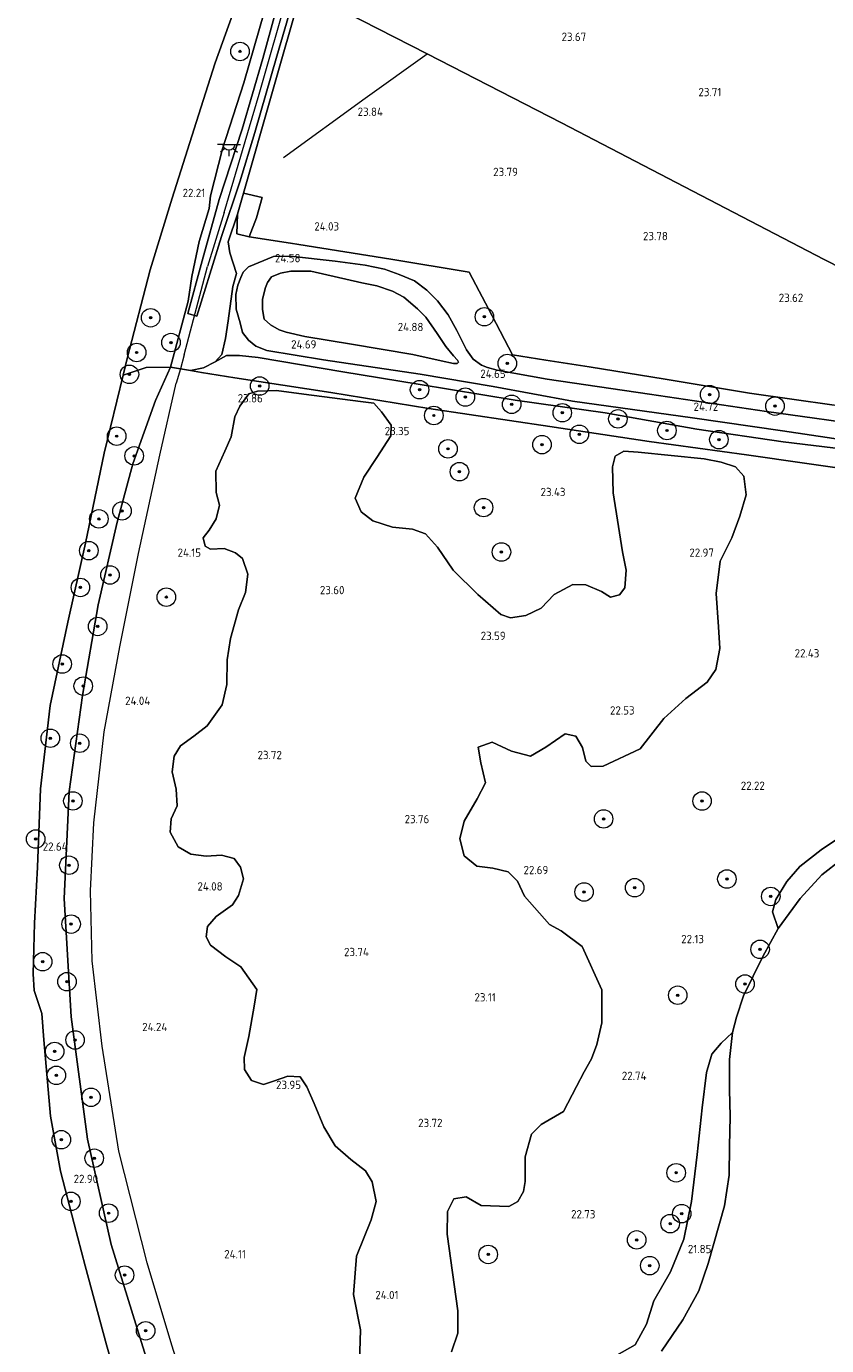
# Model space of a CAD drawing. Extents: x 184075 to 186166, y 346026 to 349063.
# Tile 44 of 136: x 184520 to 184693, y 347078 to 347363. Entities that reach past the tile are written whole.
import ezdxf
from ezdxf.enums import TextEntityAlignment as Align

# ---------------------------------------------------------------- set-up
doc = ezdxf.new("R2010")
doc.units = 0
for name, color, linetype, lineweight in [('B-ME-GR-BOOM-S', 90, 'Continuous', 25), ('B-ME-GR-GRAS-GV', 60, 'Continuous', 13), ('B-ME-GW-OPHOGING_KRUIN-G', 90, 'Continuous', 18), ('B-ME-GW-TALUD_KRUIN-G', 90, 'Continuous', 18), ('B-ME-IE-MEUBILAIR_WEGMEUBILAIR-S', 7, 'Continuous', 25), ('B-ME-IE-TERREINAFSCHEIDING_DOORGANG-G', 210, 'Continuous', 18), ('B-ME-IE-TERREINAFSCHEIDING_KUNSTMATIG_HEKWERK-G', 20, 'IE-TERREINAFSCHEIDING-KUNSTMATIG', 18), ('B-ME-OB-OEVERVOORZIENING-G', 7, 'Continuous', 18), ('B-ME-OG-HOOGTEPUNT-S', 7, 'Continuous', 25), ('B-ME-OG-TERREIN_GROEN-GV', 7, 'Continuous', 18), ('B-ME-OG-WATER_POEL-GV', 7, 'Continuous', 18), ('B-ME-OG-WATER_RIVIER-GV', 130, 'Continuous', 18), ('B-ME-VH-ONVERHARD-GV', 252, 'Continuous', 18), ('B-ME-VH-VERHARDING_ASFALT-GV', 252, 'Continuous', 18)]:
    doc.layers.add(name, color=color, linetype=linetype, lineweight=lineweight)
doc.styles.add('NLCS-ISO-ANNOTATIVE-T18', font='NLCS-ISO.ttf', dxfattribs={"height": 1.8})
doc.linetypes.add('IE-TERREINAFSCHEIDING-KUNSTMATIG', pattern='A,4,[82,NLCS.SHX,S=0.75,R=90,X=0,Y=0],4,-2', length=10)

# ---------------------------------------------------------------- blocks, each defined once
blk = doc.blocks.new('SAL-HOOGTELABEL-SO')
at = {"color": 0, "linetype": 'ByBlock', "lineweight": -2, "style": 'NLCS-ISO-ANNOTATIVE-T18'}
blk.add_attdef('HOOGTE', text='', height=1.8, dxfattribs=at).set_placement((2.79, 0), align=Align.RIGHT)
blk = doc.blocks.new('SGR-BOOM_01-SO')
at = {"linetype": 'ByBlock', "lineweight": 18}
h = blk.add_hatch(color=0, dxfattribs=at)
h.dxf.hatch_style = 1
edge = h.paths.add_edge_path()
edge.add_arc((0, 0), 0.25, 0, 360)
at = {"color": 0, "linetype": 'ByBlock', "lineweight": 18}
for radius in [2, 0.25]:
    blk.add_circle((0, 0), radius, dxfattribs=at)
blk = doc.blocks.new('SKL-ET_OV_LICHTPUNT-SO')
at = {"color": 0, "linetype": 'ByBlock', "lineweight": 18}
for points in [[(-1.25, 0), (-2.5, 0)], [(1.25, 0), (2.5, 0)], [(-0.92, -0.85), (-1.83, -1.7)], [(0, -1.25), (0, -2.5)], [(0.92, -0.85), (1.83, -1.7)]]:
    blk.add_lwpolyline(points, dxfattribs=at)
blk.add_lwpolyline([(0, 0), (1.25, 0, -1), (-1.25, 0)], format="xyb", close=True, dxfattribs=at)

msp = doc.modelspace()

# ---------------------------------------------------------------- linework, layer by layer
at = {"layer": 'B-ME-GR-GRAS-GV'}
for points in [[(184710.214, 347328.473, 23.67), (184705.007, 347306.262, 23.797), (184692.738, 347312.571, 23.646), (184635.944, 347342.13, 23.693), (184606.864, 347356.99, 23.796), (184585.665, 347367.824, 23.871), (184579.682, 347370.843, 24.526), (184582.665, 347381.175, 24.597), (184584.534, 347387.036, 24.593), (184590.094, 347386.055, 24.129), (184606.169, 347383.719, 23.963), (184633.618, 347379.855, 23.831), (184658.963, 347376.241, 23.762), (184679.213, 347373.444, 23.623), (184699.67, 347370.54, 23.569), (184719.344, 347367.746, 23.471), (184718.161, 347362.443, 23.441)], [(184546.098, 347289.199, 22.551), (184541.118, 347287.542, 20.981), (184542.001, 347291.154, 20.981), (184546.931, 347310.276, 20.981), (184551.695, 347325.804, 20.981), (184557.434, 347343.789, 20.981), (184561.013, 347355.052, 20.981), (184564.849, 347365.648, 20.981), (184568.409, 347376.675, 20.981), (184573.836, 347373.787, 24.541), (184567.219, 347350.759, 24.623), (184562.595, 347336.478, 24.598), (184560.027, 347326.339, 24.458), (184559.713, 347323.607, 24.373), (184557.572, 347316.429, 24.428), (184556.001, 347308.873, 24.462), (184555.167, 347303.566, 24.381), (184551.345, 347289.253, 24.418)], [(184569.958, 347321.529, 24.178), (184568.335, 347317.479, 24.406), (184565.713, 347318.105, 24.402), (184565.858, 347322.312, 24.402), (184567.156, 347326.899, 24.379), (184571.199, 347325.975, 24.112)], [(184613.328, 347290.09, 24.695), (184612.589, 347290.031, 24.695), (184609.912, 347290.649, 24.729), (184603.761, 347291.996, 24.737), (184590.531, 347294.252, 24.792), (184580.376, 347295.928, 24.703), (184576.389, 347296.865, 24.644), (184574.831, 347297.353, 24.635), (184572.95, 347298.429, 24.623), (184571.599, 347299.62, 24.665), (184571.232, 347301.744, 24.695), (184571.283, 347303.945, 24.69), (184571.901, 347306.527, 24.699), (184572.315, 347307.553, 24.699), (184573.203, 347308.769, 24.695), (184575.117, 347309.572, 24.682), (184577.392, 347310.053, 24.678), (184581.718, 347309.99, 24.716), (184592.748, 347307.501, 24.678), (184595.975, 347306.846, 24.699), (184599.375, 347305.68, 24.699), (184601.826, 347304.417, 24.695), (184604.793, 347301.902, 24.695), (184606.544, 347300.086, 24.695), (184609.059, 347296.565, 24.69), (184610.889, 347293.763, 24.703), (184612.527, 347291.719, 24.695), (184613.402, 347290.811, 24.699), (184613.65, 347290.356, 24.703)]]:
    msp.add_polyline3d(points, close=True, dxfattribs=at)
for points in [[(184579.682, 347370.843, 24.526), (184573.281, 347348.373, 24.534), (184567.156, 347326.899, 24.379), (184565.858, 347322.312, 24.402), (184563.8, 347316.386, 24.469), (184564.187, 347314.016, 24.503), (184565.661, 347309.543, 24.605), (184564.835, 347306.733, 24.55), (184563.852, 347299.312, 24.528), (184563.238, 347295.497, 24.393), (184562.451, 347292.003, 24.435), (184561.014, 347290.443, 24.503), (184558.476, 347289.145, 24.486), (184555.708, 347288.53, 24.418), (184553.538, 347288.89, 24.418), (184551.345, 347289.253, 24.418), (184555.167, 347303.566, 24.381), (184556.001, 347308.873, 24.462), (184557.572, 347316.429, 24.428), (184559.713, 347323.607, 24.373), (184560.027, 347326.339, 24.458), (184562.595, 347336.478, 24.598), (184567.219, 347350.759, 24.623), (184573.836, 347373.787, 24.541)], [(184575.946, 347372.898, 24.441), (184571.323, 347356.041, 24.441), (184566.888, 347340.762, 24.464), (184561.862, 347325.539, 24.483), (184558.217, 347312.247, 24.417), (184555.083, 347300.873, 24.357), (184557.077, 347300.31, 24.421), (184559.876, 347309.387, 24.501), (184562.413, 347317.552, 24.459), (184566.38, 347329.365, 24.476), (184569.628, 347339.998, 24.553), (184574.363, 347356.506, 24.514), (184578.708, 347371.389, 24.495)], [(184694.861, 347281.034, 24.201), (184676.57, 347283.617, 24.225), (184658.294, 347286.69, 24.197), (184641.913, 347289.322, 24.197), (184632.543, 347290.763, 24.201), (184625.335, 347291.958, 24.213), (184620.94, 347300.39, 24.178), (184615.95, 347309.834, 24.089), (184599.031, 347312.638, 24.584), (184579.093, 347315.818, 24.576), (184577.29, 347316.096, 24.548), (184568.335, 347317.479, 24.406), (184569.958, 347321.529, 24.178), (184571.199, 347325.975, 24.112), (184567.156, 347326.899, 24.379), (184573.281, 347348.373, 24.534), (184579.682, 347370.843, 24.526)], [(184585.665, 347367.824, 23.871), (184606.864, 347356.99, 23.796), (184635.944, 347342.13, 23.693), (184692.738, 347312.571, 23.646), (184705.007, 347306.262, 23.797)], [(184703.495, 347270.739, 24.898), (184683.846, 347273.098, 24.794), (184665.197, 347275.873, 24.719), (184645.349, 347279.366, 24.506), (184625.862, 347282.133, 24.619), (184604.882, 347285.622, 24.641), (184588.612, 347288.246, 24.711), (184570.3, 347291.387, 24.641), (184566.287, 347291.793, 24.523), (184563.498, 347291.812, 24.58), (184561.014, 347290.443, 24.503), (184562.451, 347292.003, 24.435), (184563.238, 347295.497, 24.393), (184563.852, 347299.312, 24.528), (184564.835, 347306.733, 24.55), (184565.661, 347309.543, 24.605), (184564.187, 347314.016, 24.503), (184563.8, 347316.386, 24.469), (184565.858, 347322.312, 24.402), (184565.713, 347318.105, 24.402), (184568.335, 347317.479, 24.406), (184577.29, 347316.096, 24.548), (184579.093, 347315.818, 24.576), (184599.031, 347312.638, 24.584), (184615.95, 347309.834, 24.089), (184620.94, 347300.39, 24.178), (184625.335, 347291.958, 24.213), (184632.543, 347290.763, 24.201), (184641.913, 347289.322, 24.197), (184658.294, 347286.69, 24.197), (184676.57, 347283.617, 24.225), (184694.861, 347281.034, 24.201)], [(184704.11, 347276.371, 24.684), (184680.23, 347279.69, 24.692), (184654.941, 347283.406, 24.665), (184632.786, 347286.682, 24.723), (184621.972, 347288.6, 24.681), (184619.924, 347289.189, 24.681), (184618.625, 347289.688, 24.665), (184616.798, 347290.961, 24.634), (184615.399, 347293.022, 24.596), (184613.296, 347297.169, 24.596), (184611.386, 347300.567, 24.596), (184609.073, 347303.627, 24.607), (184606.822, 347305.93, 24.553), (184604.121, 347307.937, 24.557), (184600.838, 347309.315, 24.557), (184597.606, 347310.425, 24.599), (184593.49, 347311.329, 24.599), (184586.985, 347312.183, 24.607), (184577.303, 347313.294, 24.565), (184573.667, 347313.196, 24.553), (184568.21, 347310.979, 24.553), (184567.075, 347309.837, 24.545), (184566.585, 347308.659, 24.557), (184565.907, 347307.007, 24.557), (184565.458, 347304.956, 24.536), (184565.563, 347301.826, 24.54), (184566.406, 347298.85, 24.566), (184566.941, 347296.796, 24.561), (184568.218, 347295.131, 24.565), (184569.788, 347293.786, 24.565), (184572.165, 347292.901, 24.653), (184584.454, 347290.849, 24.684), (184605.366, 347287.786, 24.708), (184621.168, 347285.077, 24.7), (184638.276, 347281.904, 24.684), (184664.232, 347278.308, 24.711), (184683.697, 347275.512, 24.704), (184704.494, 347272.416, 24.684)], [(184701.528, 347266.623, 23.471), (184675.925, 347270.306, 23.409), (184654.832, 347273.189, 23.401), (184633.377, 347276.428, 23.583), (184607.21, 347280.328, 23.564), (184586.041, 347283.762, 23.873), (184565.255, 347286.975, 24.039), (184558.054, 347288.115, 24.205), (184555.708, 347288.53, 24.418), (184558.476, 347289.145, 24.486), (184561.014, 347290.443, 24.503), (184563.498, 347291.812, 24.58), (184566.287, 347291.793, 24.523), (184570.3, 347291.387, 24.641), (184588.612, 347288.246, 24.711), (184604.882, 347285.622, 24.641), (184625.862, 347282.133, 24.619), (184645.349, 347279.366, 24.506), (184665.197, 347275.873, 24.719), (184683.846, 347273.098, 24.794), (184703.495, 347270.739, 24.898)], [(184541.492, 347063.911, 20.981), (184537.522, 347077.841, 20.981), (184532.875, 347094.951, 20.981), (184530.511, 347104.016, 20.981), (184527.551, 347115.436, 20.981), (184525.394, 347127.29, 20.981), (184523.95, 347143.84, 20.981), (184523.54, 347149.534, 20.981), (184521.895, 347154.516, 20.981), (184521.668, 347158.109, 20.981), (184521.949, 347169.048, 20.981), (184522.619, 347181.166, 20.981), (184523.255, 347198.056, 20.981), (184525.36, 347216.129, 20.981), (184529.155, 347234.148, 20.981), (184533.011, 347251.204, 20.981), (184536.997, 347270.696, 20.981), (184541.118, 347287.542, 20.981), (184546.098, 347289.199, 22.551), (184551.345, 347289.253, 24.418), (184548.135, 347282.038, 24.058), (184543.244, 347268.346, 23.961), (184539.84, 347255.748, 23.844), (184535.751, 347237.851, 23.791), (184532.319, 347218.268, 23.673), (184529.481, 347197.538, 23.587), (184528.368, 347174.409, 23.62), (184529.852, 347148.771, 23.823), (184533.378, 347122.342, 23.844), (184538.514, 347099.559, 24.196), (184546.642, 347073.224, 24.41)], [(184546.642, 347073.224, 24.41), (184538.514, 347099.559, 24.196), (184533.378, 347122.342, 23.844), (184529.852, 347148.771, 23.823), (184528.368, 347174.409, 23.62), (184529.481, 347197.538, 23.587), (184532.319, 347218.268, 23.673), (184535.751, 347237.851, 23.791), (184539.84, 347255.748, 23.844), (184543.244, 347268.346, 23.961), (184548.135, 347282.038, 24.058), (184551.345, 347289.253, 24.418), (184553.538, 347288.89, 24.418), (184555.708, 347288.53, 24.418), (184558.054, 347288.115, 24.205), (184565.255, 347286.975, 24.039), (184586.041, 347283.762, 23.873), (184607.21, 347280.328, 23.564), (184633.377, 347276.428, 23.583), (184654.832, 347273.189, 23.401), (184675.925, 347270.306, 23.409), (184701.528, 347266.623, 23.471)], [(184612.116, 347076.374, 23.529), (184613.48, 347080.401, 23.591), (184613.523, 347085.243, 23.529), (184611.208, 347101.782, 23.622), (184611.224, 347106.707, 23.503), (184612.632, 347109.461, 23.483), (184615.264, 347109.852, 23.488), (184618.54, 347107.969, 23.251), (184624.542, 347107.75, 23.349), (184626.433, 347108.867, 23.204), (184627.67, 347111.014, 23.178), (184628.076, 347113.169, 23.07), (184628.041, 347118.537, 23.003), (184629.441, 347123.449, 23.019), (184631.534, 347125.506, 22.972), (184636.374, 347128.313, 22.699), (184639.133, 347133.711, 22.704), (184640.822, 347136.878, 22.735), (184642.424, 347139.741, 22.766), (184643.586, 347142.83, 22.683), (184644.651, 347147.496, 22.544), (184644.632, 347154.662, 22.426), (184640.372, 347163.997, 22.39), (184635.821, 347167.36, 22.719), (184633.304, 347168.735, 22.873), (184627.94, 347174.891, 23.103), (184626.361, 347178.158, 23.19), (184624.399, 347180.142, 23.296), (184621.091, 347180.941, 23.348), (184617.582, 347181.335, 23.314), (184614.827, 347183.587, 23.548), (184613.922, 347187.277, 23.684), (184614.855, 347191.108, 23.733), (184617.639, 347195.957, 23.771), (184619.484, 347199.419, 23.907), (184618.442, 347203.683, 23.816), (184617.892, 347207.071, 23.786), (184620.924, 347208.176, 23.612), (184625.13, 347206.216, 23.503), (184629.18, 347205.132, 22.93), (184632.547, 347207.081, 22.756), (184636.737, 347210.012, 22.715), (184638.982, 347209.445, 22.681), (184640.439, 347207.038, 22.704), (184641.19, 347204.055, 22.658), (184642.357, 347202.929, 22.685), (184644.921, 347203.004, 22.666), (184652.953, 347206.722, 22.636), (184658.018, 347213.301, 22.636), (184662.824, 347217.641, 22.542), (184667.404, 347221.146, 22.407), (184669.255, 347223.922, 22.517), (184670.152, 347228.402, 22.754), (184669.834, 347233.106, 23.001), (184669.357, 347240.352, 23.06), (184670.246, 347247.298, 23.162), (184672.773, 347252.39, 23.196), (184674.505, 347257.024, 23.247), (184675.857, 347261.658, 23.297), (184675.313, 347265.716, 23.348), (184673.562, 347267.722, 23.365), (184670.447, 347268.699, 23.348), (184666.727, 347269.408, 23.484), (184652.493, 347270.883, 23.493), (184649.381, 347271.101, 23.425), (184647.525, 347270.033, 23.433), (184646.925, 347267.679, 23.484), (184647.094, 347262.102, 23.484), (184648.216, 347254.82, 23.586), (184649.106, 347249.359, 23.62), (184649.877, 347245.377, 23.569), (184649.585, 347241.544, 23.569), (184648.451, 347240.023, 23.603), (184646.517, 347239.561, 23.569), (184644.541, 347240.732, 23.671), (184641.197, 347242.201, 23.705), (184638.389, 347242.269, 23.722), (184634.298, 347240.131, 23.807), (184631.499, 347237.163, 23.722), (184628.164, 347235.598, 23.671), (184624.865, 347235.056, 23.696), (184622.776, 347235.809, 23.705), (184617.792, 347240.081, 23.917), (184612.464, 347245.377, 23.815), (184609.072, 347250.376, 23.764), (184606.521, 347253.252, 23.739), (184603.71, 347254.268, 23.739), (184599.345, 347254.634, 23.628), (184595.129, 347256.063, 23.569), (184592.581, 347257.99, 23.552), (184591.282, 347260.908, 23.501), (184593.166, 347265.467, 23.535), (184595.961, 347269.763, 23.594), (184599.02, 347274.402, 23.56), (184599.051, 347276.754, 23.552), (184596.955, 347279.594, 23.527), (184596.422, 347280.237, 23.586), (184595.318, 347281.448, 23.671), (184592.471, 347281.819, 23.773), (184580.21, 347283.451, 23.942), (184574.251, 347284.23, 23.959), (184570.191, 347284.066, 23.993), (184568.272, 347283.476, 24.002), (184566.331, 347280.867, 24.036), (184565.275, 347278.549, 24.129), (184564.454, 347274.221, 24.061), (184563.097, 347271.105, 24.112), (184561.137, 347266.774, 24.146), (184561.227, 347262.183, 24.163), (184561.956, 347259.453, 24.163), (184561.244, 347256.491, 24.137), (184559.734, 347254.021, 24.112), (184558.449, 347252.385, 24.095), (184558.872, 347250.565, 24.095), (184559.974, 347249.923, 24.112), (184562.971, 347250.046, 24.07), (184565.441, 347249.105, 24.095), (184566.924, 347247.895, 24.112), (184568.073, 347244.484, 24.12), (184567.553, 347240.574, 24.129), (184566.047, 347236.775, 24.078), (184564.32, 347230.623, 24.146), (184563.613, 347225.954, 24.146), (184563.554, 347220.68, 24.171), (184562.505, 347216.275, 24.146), (184559.293, 347211.712, 24.163), (184556.378, 347209.464, 24.146), (184553.539, 347207.369, 24.137), (184552.142, 347205.126, 24.154), (184551.697, 347201.748, 24.188), (184552.581, 347197.994, 24.18), (184552.781, 347194.39, 24.18), (184551.5, 347191.616, 24.248), (184551.281, 347188.694, 24.265), (184553.036, 347185.55, 24.256), (184555.735, 347183.926, 24.248), (184559.037, 347183.519, 24.163), (184562.375, 347183.757, 24.146), (184565.147, 347183.044, 24.061), (184566.481, 347181.151, 24.061), (184567.134, 347178.649, 24.044), (184566.082, 347175.003, 24.12), (184564.799, 347172.988, 24.197), (184561.201, 347170.511, 24.256), (184559.349, 347168.305, 24.248), (184559.09, 347166.065, 24.265), (184560.006, 347164.284, 24.299), (184563.315, 347161.79, 24.265), (184566.584, 347159.599, 24.222), (184570.014, 347154.677, 24.316), (184569.427, 347151.061, 24.273), (184568.27, 347144.531, 24.282), (184567.26, 347140.012, 24.197), (184567.381, 347137.395, 24.188), (184568.868, 347135.047, 24.222), (184571.451, 347134.144, 24.112), (184573.612, 347134.871, 24.044), (184576.72, 347135.981, 23.959), (184579.376, 347135.799, 23.908), (184580.863, 347133.641, 23.959), (184582.391, 347130.041, 23.968), (184584.532, 347125.001, 23.925), (184586.934, 347120.872, 23.934), (184590.32, 347117.961, 23.934), (184593.553, 347115.505, 23.908), (184595.002, 347113.081, 23.866), (184595.85, 347108.871, 23.883), (184594.723, 347104.884, 23.917), (184591.598, 347097.058, 23.951), (184590.902, 347088.784, 24.018), (184592.481, 347081.086, 24.366), (184592.13, 347071.789, 24.417)], [(184697.3, 347188.396, 21.716), (184692.038, 347184.898, 21.705), (184687.457, 347181.303, 21.763), (184684.624, 347178.044, 21.751), (184682.26, 347174.161, 21.67), (184681.508, 347171.482, 21.597), (184682.769, 347167.891, 21.266), (184679.434, 347161.83, 21.266), (184675.28, 347153.346, 21.266), (184673.786, 347148.719, 21.266), (184672.91, 347145.369, 21.266), (184670.436, 347143.127, 21.689), (184668.391, 347140.697, 21.809), (184667.237, 347136.758, 22.08), (184666.324, 347129.083, 22.238), (184665.213, 347119.033, 22.265), (184664.024, 347108.88, 22.254), (184662.372, 347100.71, 22.234), (184659.485, 347093.635, 22.25), (184655.889, 347087.353, 22.172), (184654.294, 347082.322, 22.172), (184651.87, 347077.886, 22.223), (184647.861, 347075.663, 22.339)]]:
    msp.add_polyline3d(points, dxfattribs=at)
at = {"layer": 'B-ME-GW-OPHOGING_KRUIN-G'}
for points in [[(184562.972, 347322.72, 24.369), (184570.514, 347348.295, 24.528), (184576.981, 347370.805, 24.485)], [(184562.972, 347322.72, 24.369), (184559.364, 347311.026, 24.419)], [(184554.323, 347291.936, 24.412), (184559.364, 347311.026, 24.419)], [(184554.323, 347291.936, 24.412), (184553.538, 347288.89, 24.418), (184552.615, 347285.822, 24.238)], [(184573.762, 347004.262, 23.743), (184570.185, 347018.922, 23.99), (184566.183, 347032.806, 24.485), (184561.373, 347048.072, 24.636), (184556.054, 347063.851, 24.651), (184551.665, 347077.785, 24.609), (184546.325, 347095.565, 24.555), (184540.202, 347119.762, 24.477), (184536.591, 347142.416, 24.439), (184534.422, 347160.926, 24.512), (184534.062, 347176.066, 24.52), (184534.783, 347190.737, 24.466), (184536.991, 347210.436, 24.431), (184540.42, 347228.759, 24.45), (184544.418, 347248.99, 24.416), (184549.049, 347270.253, 24.261), (184552.615, 347285.822, 24.238)]]:
    msp.add_polyline3d(points, dxfattribs=at)
at = {"layer": 'B-ME-GW-TALUD_KRUIN-G'}
for points in [[(184567.219, 347350.759, 24.623), (184573.836, 347373.787, 24.541)], [(184567.219, 347350.759, 24.623), (184562.595, 347336.478, 24.598), (184560.027, 347326.339, 24.458), (184559.713, 347323.607, 24.373), (184557.572, 347316.429, 24.428), (184556.001, 347308.873, 24.462), (184555.167, 347303.566, 24.381), (184551.345, 347289.253, 24.418)], [(184804.993, 347255.739, 24.593), (184791.717, 347257.698, 24.536), (184775.148, 347259.936, 24.733), (184762.054, 347262.341, 24.833), (184751.637, 347263.753, 24.85), (184735.559, 347266.18, 24.741), (184720.475, 347268.632, 24.789), (184703.495, 347270.739, 24.898), (184683.846, 347273.098, 24.794), (184665.197, 347275.873, 24.719), (184645.349, 347279.366, 24.506), (184625.862, 347282.133, 24.619), (184604.882, 347285.622, 24.641), (184588.612, 347288.246, 24.711), (184570.3, 347291.387, 24.641), (184566.287, 347291.793, 24.523), (184563.498, 347291.812, 24.58), (184561.014, 347290.443, 24.503)], [(184546.642, 347073.224, 24.41), (184538.514, 347099.559, 24.196), (184533.378, 347122.342, 23.844), (184529.852, 347148.771, 23.823), (184528.368, 347174.409, 23.62), (184529.481, 347197.538, 23.587), (184532.319, 347218.268, 23.673), (184535.751, 347237.851, 23.791), (184539.84, 347255.748, 23.844), (184543.244, 347268.346, 23.961), (184548.135, 347282.038, 24.058), (184551.345, 347289.253, 24.418)]]:
    msp.add_polyline3d(points, dxfattribs=at)
at = {"layer": 'B-ME-IE-TERREINAFSCHEIDING_DOORGANG-G'}
for points in [[(184571.199, 347325.975, 24.112), (184567.156, 347326.899, 24.379)], [(184568.335, 347317.479, 24.406), (184565.713, 347318.105, 24.402)], [(184564.835, 347306.733, 24.55), (184565.661, 347309.543, 24.605)], [(184563.238, 347295.497, 24.393), (184563.852, 347299.312, 24.528)], [(184555.708, 347288.53, 24.418), (184553.538, 347288.89, 24.418), (184551.345, 347289.253, 24.418)]]:
    msp.add_polyline3d(points, dxfattribs=at)
at = {"layer": 'B-ME-IE-TERREINAFSCHEIDING_KUNSTMATIG_HEKWERK-G'}
for points in [[(184565.713, 347318.105, 24.402), (184565.858, 347322.312, 24.402), (184567.156, 347326.899, 24.379), (184573.281, 347348.373, 24.534), (184579.682, 347370.843, 24.526)], [(184575.767, 347334.622, 24.055), (184593.487, 347347.454, 23.905), (184606.864, 347356.99, 23.796)], [(184568.335, 347317.479, 24.406), (184569.958, 347321.529, 24.178), (184571.199, 347325.975, 24.112)], [(184565.661, 347309.543, 24.605), (184564.187, 347314.016, 24.503), (184563.8, 347316.386, 24.469), (184565.858, 347322.312, 24.402)], [(184778.538, 347269.471, 24.298), (184763.23, 347271.603, 24.298), (184747.355, 347273.738, 24.228), (184730.294, 347276.283, 24.194), (184710.709, 347278.886, 24.194), (184698.98, 347280.476, 24.17), (184694.861, 347281.034, 24.201), (184676.57, 347283.617, 24.225), (184658.294, 347286.69, 24.197), (184641.913, 347289.322, 24.197), (184632.543, 347290.763, 24.201), (184625.335, 347291.958, 24.213), (184620.94, 347300.39, 24.178), (184615.95, 347309.834, 24.089), (184599.031, 347312.638, 24.584), (184579.093, 347315.818, 24.576), (184577.29, 347316.096, 24.548)], [(184563.852, 347299.312, 24.528), (184564.835, 347306.733, 24.55)], [(184561.014, 347290.443, 24.503), (184562.451, 347292.003, 24.435), (184563.238, 347295.497, 24.393)], [(184551.345, 347289.253, 24.418), (184546.098, 347289.199, 22.551), (184541.118, 347287.542, 20.981)], [(184555.708, 347288.53, 24.418), (184558.476, 347289.145, 24.486), (184561.014, 347290.443, 24.503)], [(184795.262, 347252.994, 23.703), (184774.325, 347256.052, 23.711), (184747.576, 347259.911, 23.656), (184723.052, 347263.455, 23.525), (184701.528, 347266.623, 23.471), (184675.925, 347270.306, 23.409), (184654.832, 347273.189, 23.401), (184633.377, 347276.428, 23.583), (184607.21, 347280.328, 23.564), (184586.041, 347283.762, 23.873), (184565.255, 347286.975, 24.039), (184558.054, 347288.115, 24.205), (184555.708, 347288.53, 24.418)]]:
    msp.add_polyline3d(points, dxfattribs=at)
at = {"layer": 'B-ME-OB-OEVERVOORZIENING-G'}
msp.add_polyline3d([(184564.849, 347365.648, 20.981), (184561.013, 347355.052, 20.981), (184557.434, 347343.789, 20.981), (184551.695, 347325.804, 20.981), (184546.931, 347310.276, 20.981), (184542.001, 347291.154, 20.981), (184541.118, 347287.542, 20.981), (184536.997, 347270.696, 20.981), (184533.011, 347251.204, 20.981), (184529.155, 347234.148, 20.981), (184525.36, 347216.129, 20.981), (184523.255, 347198.056, 20.981), (184522.619, 347181.166, 20.981), (184521.949, 347169.048, 20.981), (184521.668, 347158.109, 20.981), (184521.895, 347154.516, 20.981), (184523.54, 347149.534, 20.981), (184523.95, 347143.84, 20.981), (184525.394, 347127.29, 20.981), (184527.551, 347115.436, 20.981), (184530.511, 347104.016, 20.981), (184532.875, 347094.951, 20.981), (184537.522, 347077.841, 20.981), (184541.492, 347063.911, 20.981)], dxfattribs=at)
at = {"layer": 'B-ME-OG-TERREIN_GROEN-GV'}
for points in [[(184592.13, 347071.789, 24.417), (184592.481, 347081.086, 24.366), (184590.902, 347088.784, 24.018), (184591.598, 347097.058, 23.951), (184594.723, 347104.884, 23.917), (184595.85, 347108.871, 23.883), (184595.002, 347113.081, 23.866), (184593.553, 347115.505, 23.908), (184590.32, 347117.961, 23.934), (184586.934, 347120.872, 23.934), (184584.532, 347125.001, 23.925), (184582.391, 347130.041, 23.968), (184580.863, 347133.641, 23.959), (184579.376, 347135.799, 23.908), (184576.72, 347135.981, 23.959), (184573.612, 347134.871, 24.044), (184571.451, 347134.144, 24.112), (184568.868, 347135.047, 24.222), (184567.381, 347137.395, 24.188), (184567.26, 347140.012, 24.197), (184568.27, 347144.531, 24.282), (184569.427, 347151.061, 24.273), (184570.014, 347154.677, 24.316), (184566.584, 347159.599, 24.222), (184563.315, 347161.79, 24.265), (184560.006, 347164.284, 24.299), (184559.09, 347166.065, 24.265), (184559.349, 347168.305, 24.248), (184561.201, 347170.511, 24.256), (184564.799, 347172.988, 24.197), (184566.082, 347175.003, 24.12), (184567.134, 347178.649, 24.044), (184566.481, 347181.151, 24.061), (184565.147, 347183.044, 24.061), (184562.375, 347183.757, 24.146), (184559.037, 347183.519, 24.163), (184555.735, 347183.926, 24.248), (184553.036, 347185.55, 24.256), (184551.281, 347188.694, 24.265), (184551.5, 347191.616, 24.248), (184552.781, 347194.39, 24.18), (184552.581, 347197.994, 24.18), (184551.697, 347201.748, 24.188), (184552.142, 347205.126, 24.154), (184553.539, 347207.369, 24.137), (184556.378, 347209.464, 24.146), (184559.293, 347211.712, 24.163), (184562.505, 347216.275, 24.146), (184563.554, 347220.68, 24.171), (184563.613, 347225.954, 24.146), (184564.32, 347230.623, 24.146), (184566.047, 347236.775, 24.078), (184567.553, 347240.574, 24.129), (184568.073, 347244.484, 24.12), (184566.924, 347247.895, 24.112), (184565.441, 347249.105, 24.095), (184562.971, 347250.046, 24.07), (184559.974, 347249.923, 24.112), (184558.872, 347250.565, 24.095), (184558.449, 347252.385, 24.095), (184559.734, 347254.021, 24.112), (184561.244, 347256.491, 24.137), (184561.956, 347259.453, 24.163), (184561.227, 347262.183, 24.163), (184561.137, 347266.774, 24.146), (184563.097, 347271.105, 24.112), (184564.454, 347274.221, 24.061), (184565.275, 347278.549, 24.129), (184566.331, 347280.867, 24.036), (184568.272, 347283.476, 24.002), (184570.191, 347284.066, 23.993), (184574.251, 347284.23, 23.959), (184580.21, 347283.451, 23.942), (184592.471, 347281.819, 23.773), (184595.318, 347281.448, 23.671), (184596.422, 347280.237, 23.586), (184596.955, 347279.594, 23.527), (184599.051, 347276.754, 23.552), (184599.02, 347274.402, 23.56), (184595.961, 347269.763, 23.594), (184593.166, 347265.467, 23.535), (184591.282, 347260.908, 23.501), (184592.581, 347257.99, 23.552), (184595.129, 347256.063, 23.569), (184599.345, 347254.634, 23.628), (184603.71, 347254.268, 23.739), (184606.521, 347253.252, 23.739), (184609.072, 347250.376, 23.764), (184612.464, 347245.377, 23.815), (184617.792, 347240.081, 23.917), (184622.776, 347235.809, 23.705), (184624.865, 347235.056, 23.696), (184628.164, 347235.598, 23.671), (184631.499, 347237.163, 23.722), (184634.298, 347240.131, 23.807), (184638.389, 347242.269, 23.722), (184641.197, 347242.201, 23.705), (184644.541, 347240.732, 23.671), (184646.517, 347239.561, 23.569), (184648.451, 347240.023, 23.603), (184649.585, 347241.544, 23.569), (184649.877, 347245.377, 23.569), (184649.106, 347249.359, 23.62), (184648.216, 347254.82, 23.586), (184647.094, 347262.102, 23.484), (184646.925, 347267.679, 23.484), (184647.525, 347270.033, 23.433), (184649.381, 347271.101, 23.425), (184652.493, 347270.883, 23.493), (184666.727, 347269.408, 23.484), (184670.447, 347268.699, 23.348), (184673.562, 347267.722, 23.365), (184675.313, 347265.716, 23.348), (184675.857, 347261.658, 23.297), (184674.505, 347257.024, 23.247), (184672.773, 347252.39, 23.196), (184670.246, 347247.298, 23.162), (184669.357, 347240.352, 23.06), (184669.834, 347233.106, 23.001), (184670.152, 347228.402, 22.754), (184669.255, 347223.922, 22.517), (184667.404, 347221.146, 22.407), (184662.824, 347217.641, 22.542), (184658.018, 347213.301, 22.636), (184652.953, 347206.722, 22.636), (184644.921, 347203.004, 22.666), (184642.357, 347202.929, 22.685), (184641.19, 347204.055, 22.658), (184640.439, 347207.038, 22.704), (184638.982, 347209.445, 22.681), (184636.737, 347210.012, 22.715), (184632.547, 347207.081, 22.756), (184629.18, 347205.132, 22.93), (184625.13, 347206.216, 23.503), (184620.924, 347208.176, 23.612), (184617.892, 347207.071, 23.786), (184618.442, 347203.683, 23.816), (184619.484, 347199.419, 23.907), (184617.639, 347195.957, 23.771), (184614.855, 347191.108, 23.733), (184613.922, 347187.277, 23.684), (184614.827, 347183.587, 23.548), (184617.582, 347181.335, 23.314), (184621.091, 347180.941, 23.348), (184624.399, 347180.142, 23.296), (184626.361, 347178.158, 23.19), (184627.94, 347174.891, 23.103), (184633.304, 347168.735, 22.873), (184635.821, 347167.36, 22.719), (184640.372, 347163.997, 22.39), (184644.632, 347154.662, 22.426), (184644.651, 347147.496, 22.544), (184643.586, 347142.83, 22.683), (184642.424, 347139.741, 22.766), (184640.822, 347136.878, 22.735), (184639.133, 347133.711, 22.704), (184636.374, 347128.313, 22.699), (184631.534, 347125.506, 22.972), (184629.441, 347123.449, 23.019), (184628.041, 347118.537, 23.003), (184628.076, 347113.169, 23.07), (184627.67, 347111.014, 23.178), (184626.433, 347108.867, 23.204), (184624.542, 347107.75, 23.349), (184618.54, 347107.969, 23.251), (184615.264, 347109.852, 23.488), (184612.632, 347109.461, 23.483), (184611.224, 347106.707, 23.503), (184611.208, 347101.782, 23.622), (184613.523, 347085.243, 23.529), (184613.48, 347080.401, 23.591), (184612.116, 347076.374, 23.529)], [(184696.481, 347182.782, 21.266), (184692.199, 347179.493, 21.266), (184687.531, 347174.391, 21.266), (184682.769, 347167.891, 21.266), (184681.508, 347171.482, 21.597), (184682.26, 347174.161, 21.67), (184684.624, 347178.044, 21.751), (184687.457, 347181.303, 21.763), (184692.038, 347184.898, 21.705), (184697.3, 347188.396, 21.716)], [(184647.861, 347075.663, 22.339), (184651.87, 347077.886, 22.223), (184654.294, 347082.322, 22.172), (184655.889, 347087.353, 22.172), (184659.485, 347093.635, 22.25), (184662.372, 347100.71, 22.234), (184664.024, 347108.88, 22.254), (184665.213, 347119.033, 22.265), (184666.324, 347129.083, 22.238), (184667.237, 347136.758, 22.08), (184668.391, 347140.697, 21.809), (184670.436, 347143.127, 21.689), (184672.91, 347145.369, 21.266), (184672.203, 347139.575, 21.266), (184672.251, 347133.107, 21.266), (184672.415, 347127.255, 21.266), (184672.256, 347120.833, 21.266), (184672.14, 347114.523, 21.266), (184671.127, 347107.936, 21.266), (184667.627, 347095.46, 21.266), (184665.626, 347089.518, 21.266), (184662.141, 347083.275, 21.266), (184657.551, 347076.482, 21.266)]]:
    msp.add_polyline3d(points, dxfattribs=at)
at = {"layer": 'B-ME-OG-WATER_POEL-GV'}
msp.add_polyline3d([(184657.551, 347076.482, 21.266), (184662.141, 347083.275, 21.266), (184665.626, 347089.518, 21.266), (184667.627, 347095.46, 21.266), (184671.127, 347107.936, 21.266), (184672.14, 347114.523, 21.266), (184672.256, 347120.833, 21.266), (184672.415, 347127.255, 21.266), (184672.251, 347133.107, 21.266), (184672.203, 347139.575, 21.266), (184672.91, 347145.369, 21.266), (184673.786, 347148.719, 21.266), (184675.28, 347153.346, 21.266), (184679.434, 347161.83, 21.266), (184682.769, 347167.891, 21.266), (184687.531, 347174.391, 21.266), (184692.199, 347179.493, 21.266), (184696.481, 347182.782, 21.266)], dxfattribs=at)
at = {"layer": 'B-ME-OG-WATER_RIVIER-GV'}
msp.add_polyline3d([(184564.849, 347365.648, 20.981), (184561.013, 347355.052, 20.981), (184557.434, 347343.789, 20.981), (184551.695, 347325.804, 20.981), (184546.931, 347310.276, 20.981), (184542.001, 347291.154, 20.981), (184541.118, 347287.542, 20.981), (184536.997, 347270.696, 20.981), (184533.011, 347251.204, 20.981), (184529.155, 347234.148, 20.981), (184525.36, 347216.129, 20.981), (184523.255, 347198.056, 20.981), (184522.619, 347181.166, 20.981), (184521.949, 347169.048, 20.981), (184521.668, 347158.109, 20.981), (184521.895, 347154.516, 20.981), (184523.54, 347149.534, 20.981), (184523.95, 347143.84, 20.981), (184525.394, 347127.29, 20.981), (184527.551, 347115.436, 20.981), (184530.511, 347104.016, 20.981), (184532.875, 347094.951, 20.981), (184537.522, 347077.841, 20.981), (184541.492, 347063.911, 20.981)], dxfattribs=at)
at = {"layer": 'B-ME-VH-ONVERHARD-GV'}
msp.add_polyline3d([(184559.876, 347309.387, 24.501), (184557.077, 347300.31, 24.421), (184555.083, 347300.873, 24.357), (184558.217, 347312.247, 24.417), (184561.862, 347325.539, 24.483), (184566.888, 347340.762, 24.464), (184571.323, 347356.041, 24.441), (184575.946, 347372.898, 24.441), (184578.708, 347371.389, 24.495), (184574.363, 347356.506, 24.514), (184569.628, 347339.998, 24.553), (184566.38, 347329.365, 24.476), (184562.413, 347317.552, 24.459)], close=True, dxfattribs=at)
at = {"layer": 'B-ME-VH-VERHARDING_ASFALT-GV'}
msp.add_polyline3d([(184704.494, 347272.416, 24.684), (184683.697, 347275.512, 24.704), (184664.232, 347278.308, 24.711), (184638.276, 347281.904, 24.684), (184621.168, 347285.077, 24.7), (184605.366, 347287.786, 24.708), (184584.454, 347290.849, 24.684), (184572.165, 347292.901, 24.653), (184569.788, 347293.786, 24.565), (184568.218, 347295.131, 24.565), (184566.941, 347296.796, 24.561), (184566.406, 347298.85, 24.566), (184565.563, 347301.826, 24.54), (184565.458, 347304.956, 24.536), (184565.907, 347307.007, 24.557), (184566.585, 347308.659, 24.557), (184567.075, 347309.837, 24.545), (184568.21, 347310.979, 24.553), (184573.667, 347313.196, 24.553), (184577.303, 347313.294, 24.565), (184586.985, 347312.183, 24.607), (184593.49, 347311.329, 24.599), (184597.606, 347310.425, 24.599), (184600.838, 347309.315, 24.557), (184604.121, 347307.937, 24.557), (184606.822, 347305.93, 24.553), (184609.073, 347303.627, 24.607), (184611.386, 347300.567, 24.596), (184613.296, 347297.169, 24.596), (184615.399, 347293.022, 24.596), (184616.798, 347290.961, 24.634), (184618.625, 347289.688, 24.665), (184619.924, 347289.189, 24.681), (184621.972, 347288.6, 24.681), (184632.786, 347286.682, 24.723), (184654.941, 347283.406, 24.665), (184680.23, 347279.69, 24.692), (184704.11, 347276.371, 24.684)], dxfattribs=at)
msp.add_polyline3d([(184609.912, 347290.649, 24.729), (184612.589, 347290.031, 24.695), (184613.328, 347290.09, 24.695), (184613.65, 347290.356, 24.703), (184613.402, 347290.811, 24.699), (184612.527, 347291.719, 24.695), (184610.889, 347293.763, 24.703), (184609.059, 347296.565, 24.69), (184606.544, 347300.086, 24.695), (184604.793, 347301.902, 24.695), (184601.826, 347304.417, 24.695), (184599.375, 347305.68, 24.699), (184595.975, 347306.846, 24.699), (184592.748, 347307.501, 24.678), (184581.718, 347309.99, 24.716), (184577.392, 347310.053, 24.678), (184575.117, 347309.572, 24.682), (184573.203, 347308.769, 24.695), (184572.315, 347307.553, 24.699), (184571.901, 347306.527, 24.699), (184571.283, 347303.945, 24.69), (184571.232, 347301.744, 24.695), (184571.599, 347299.62, 24.665), (184572.95, 347298.429, 24.623), (184574.831, 347297.353, 24.635), (184576.389, 347296.865, 24.644), (184580.376, 347295.928, 24.703), (184590.531, 347294.252, 24.792), (184603.761, 347291.996, 24.737)], close=True, dxfattribs=at)

# ---------------------------------------------------------------- block references
at = {"layer": 'B-ME-GR-BOOM-S'}
for p in [(184566.396, 347357.524, 23.084), (184547.07, 347299.945, 21.451), (184619.237, 347300.168, 24.512), (184544.03, 347292.437, 21.498), (184551.464, 347294.592, 24.358), (184624.19, 347290.066, 24.801), (184542.482, 347287.708, 21.428), (184570.645, 347285.19, 23.966), (184605.212, 347284.399, 24.536), (184615.121, 347282.798, 24.579), (184625.142, 347281.235, 24.655), (184667.947, 347283.336, 24.81), (184682.074, 347280.839, 24.714), (184608.304, 347278.816, 23.559), (184636.076, 347279.409, 24.485), (184648.108, 347278.079, 24.663), (184658.702, 347275.569, 24.663), (184539.729, 347274.343, 21.308), (184631.696, 347272.512, 23.584), (184639.769, 347274.749, 23.577), (184669.939, 347273.592, 24.443), (184543.505, 347270.078, 24.104), (184611.357, 347271.604, 23.457), (184613.845, 347266.656, 23.457), (184540.88, 347258.179, 24.072), (184619.051, 347258.899, 23.616), (184535.865, 347256.453, 21.521), (184533.697, 347249.597, 21.513), (184622.927, 347249.298, 23.616), (184538.271, 347244.332, 24.307), (184531.877, 347241.63, 21.513), (184550.47, 347239.535, 24.101), (184535.62, 347233.206, 23.826), (184527.937, 347225.073, 21.49), (184532.482, 347220.304, 23.495), (184525.371, 347209.024, 21.49), (184531.734, 347207.951, 23.367), (184530.246, 347195.471, 23.666), (184666.306, 347195.455, 22.39), (184645.01, 347191.583, 22.382), (184522.195, 347187.233, 21.202), (184529.383, 347181.575, 23.773), (184671.669, 347178.586, 22.161), (184640.791, 347175.786, 22.378), (184651.733, 347176.713, 22.397), (184681.166, 347174.821, 22.262), (184529.874, 347168.842, 23.623), (184678.858, 347163.372, 21.622), (184523.717, 347160.715, 21.465), (184528.99, 347156.39, 23.527), (184675.596, 347155.878, 21.491), (184661.047, 347153.463, 22.058), (184530.725, 347143.781, 23.965), (184526.306, 347141.305, 21.915), (184526.676, 347136.132, 21.915), (184534.174, 347131.391, 24.467), (184527.759, 347122.226, 21.722), (184534.863, 347118.22, 23.538), (184660.706, 347115.073, 22.67), (184529.829, 347108.881, 21.722), (184537.981, 347106.337, 24.104), (184659.411, 347104.066, 22.627), (184661.909, 347106.236, 22.5), (184652.175, 347100.553, 22.78), (184620.056, 347097.415, 23.364), (184541.422, 347092.939, 23.783), (184654.999, 347094.984, 22.619), (184545.983, 347080.909, 23.997)]:
    msp.add_blockref('SGR-BOOM_01-SO', p, dxfattribs=at)
at = {"layer": 'B-ME-IE-MEUBILAIR_WEGMEUBILAIR-S'}
msp.add_blockref('SKL-ET_OV_LICHTPUNT-SO', (184563.998, 347337.421, 24.599), dxfattribs=at)
at = {"layer": 'B-ME-OG-HOOGTEPUNT-S'}
for p, values in [((184638.461, 347359.8, 23.669), {'HOOGTE': '23.67'}), ((184667.677, 347347.842, 23.712), {'HOOGTE': '23.71'}), ((184594.506, 347343.591, 23.84), {'HOOGTE': '23.84'}), ((184623.698, 347330.588, 23.793), {'HOOGTE': '23.79'}), ((184556.067, 347326.044, 22.205), {'HOOGTE': '22.21'}), ((184585.022, 347318.808, 24.025), {'HOOGTE': '24.03'}), ((184656.12, 347316.71, 23.778), {'HOOGTE': '23.78'}), ((184576.68, 347311.938, 24.578), {'HOOGTE': '24.58'}), ((184685.397, 347303.365, 23.623), {'HOOGTE': '23.62'}), ((184603.256, 347297.05, 24.883), {'HOOGTE': '24.88'}), ((184580.126, 347293.296, 24.686), {'HOOGTE': '24.69'}), ((184621.03, 347286.941, 24.647), {'HOOGTE': '24.65'}), ((184568.524, 347281.641, 23.863), {'HOOGTE': '23.86'}), ((184667.021, 347279.817, 24.721), {'HOOGTE': '24.72'}), ((184600.23, 347274.557, 23.353), {'HOOGTE': '23.35'}), ((184633.979, 347261.373, 23.43), {'HOOGTE': '23.43'}), ((184555.174, 347248.257, 24.153), {'HOOGTE': '24.15'}), ((184666.081, 347248.26, 22.97), {'HOOGTE': '22.97'}), ((184586.182, 347240.165, 23.6), {'HOOGTE': '23.60'}), ((184621.045, 347230.271, 23.589), {'HOOGTE': '23.59'}), ((184688.878, 347226.492, 22.429), {'HOOGTE': '22.43'}), ((184544.194, 347216.226, 24.041), {'HOOGTE': '24.04'}), ((184648.918, 347214.144, 22.533), {'HOOGTE': '22.53'}), ((184572.655, 347204.501, 23.72), {'HOOGTE': '23.72'}), ((184677.082, 347197.853, 22.217), {'HOOGTE': '22.22'}), ((184604.522, 347190.642, 23.755), {'HOOGTE': '23.76'}), ((184526.322, 347184.701, 22.642), {'HOOGTE': '22.64'}), ((184630.264, 347179.628, 22.688), {'HOOGTE': '22.69'}), ((184559.842, 347176.09, 24.075), {'HOOGTE': '24.08'}), ((184663.926, 347164.709, 22.128), {'HOOGTE': '22.13'}), ((184591.47, 347161.903, 23.735), {'HOOGTE': '23.74'}), ((184618.908, 347152.109, 23.109), {'HOOGTE': '23.11'}), ((184547.883, 347145.691, 24.242), {'HOOGTE': '24.24'}), ((184576.791, 347133.178, 23.952), {'HOOGTE': '23.95'}), ((184651.51, 347135.13, 22.742), {'HOOGTE': '22.74'}), ((184607.38, 347124.948, 23.716), {'HOOGTE': '23.72'}), ((184532.913, 347112.846, 22.897), {'HOOGTE': '22.90'}), ((184640.449, 347105.204, 22.727), {'HOOGTE': '22.73'}), ((184564.868, 347096.564, 24.114), {'HOOGTE': '24.11'}), ((184665.532, 347097.685, 21.853), {'HOOGTE': '21.85'}), ((184597.866, 347087.738, 24.01), {'HOOGTE': '24.01'})]:
    msp.add_blockref('SAL-HOOGTELABEL-SO', p, dxfattribs=at).add_auto_attribs(values)

doc.saveas('drawing.dxf')
